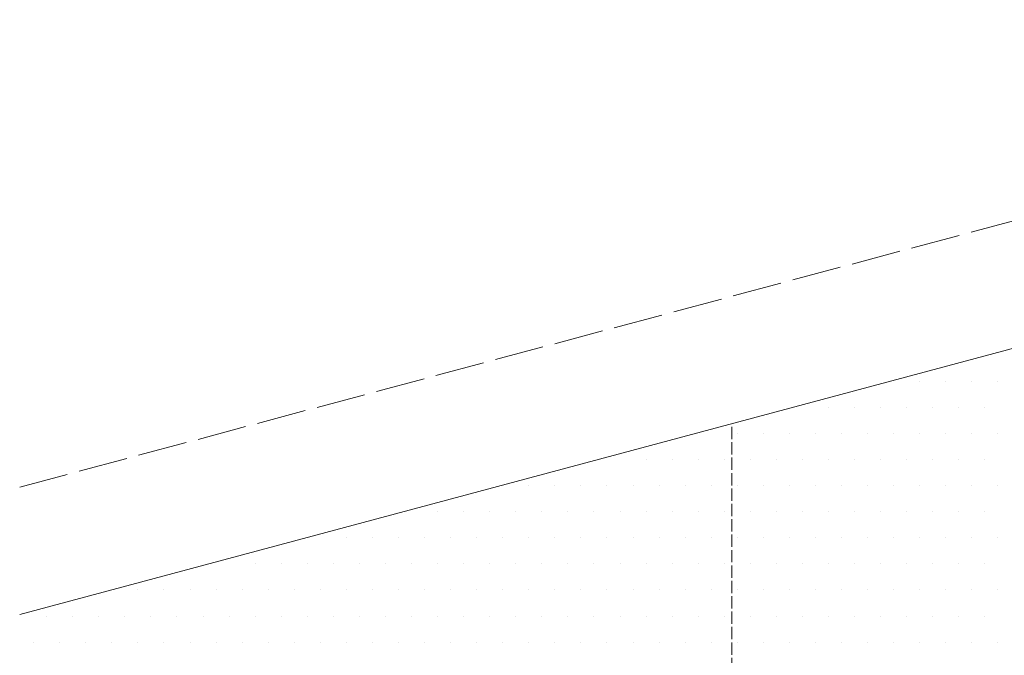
# Model space of a CAD drawing. Header units: millimetres. Extents: x 107252 to 132489, y 44218 to 60710.
# Tile 58 of 72: x 127254 to 127494, y 52336 to 52491. Entities that reach past the tile are written whole.
import ezdxf

# ---------------------------------------------------------------- set-up
doc = ezdxf.new("R2010")
doc.units = ezdxf.units.MM
doc.linetypes.add('ACAD_ISO02W100', pattern=[15, 12, -3])
doc.layers.add('linia', color=100, linetype='Continuous', lineweight=25)
doc.layers.add('przerywa', color=100, linetype='ACAD_ISO02W100', lineweight=5)

msp = doc.modelspace()

# ---------------------------------------------------------------- linework, layer by layer
at = {"layer": 'linia', "color": 18, "lineweight": 20, "true_color": 0x000000}
for p, q in [((127736.567, 52475.517), (127253.604, 52346.107)), ((127472.906, 52402.924), (127472.906, 52402.924)), ((127479.256, 52402.924), (127479.256, 52402.924)), ((127485.606, 52402.924), (127485.606, 52402.924)), ((127491.956, 52402.924), (127491.956, 52402.924)), ((127450.681, 52396.574), (127450.681, 52396.574)), ((127457.031, 52396.574), (127457.031, 52396.574)), ((127463.381, 52396.574), (127463.381, 52396.574)), ((127469.731, 52396.574), (127469.731, 52396.574)), ((127476.081, 52396.574), (127476.081, 52396.574)), ((127482.431, 52396.574), (127482.431, 52396.574)), ((127488.781, 52396.574), (127488.781, 52396.574)), ((127428.456, 52390.224), (127428.456, 52390.224)), ((127434.806, 52390.224), (127434.806, 52390.224)), ((127441.156, 52390.224), (127441.156, 52390.224)), ((127447.506, 52390.224), (127447.506, 52390.224)), ((127453.856, 52390.224), (127453.856, 52390.224)), ((127460.206, 52390.224), (127460.206, 52390.224)), ((127466.556, 52390.224), (127466.556, 52390.224)), ((127472.906, 52390.224), (127472.906, 52390.224)), ((127479.256, 52390.224), (127479.256, 52390.224)), ((127485.606, 52390.224), (127485.606, 52390.224)), ((127491.956, 52390.224), (127491.956, 52390.224)), ((127406.231, 52383.874), (127406.231, 52383.874)), ((127412.581, 52383.874), (127412.581, 52383.874)), ((127418.931, 52383.874), (127418.931, 52383.874)), ((127425.281, 52383.874), (127425.281, 52383.874)), ((127431.631, 52383.874), (127431.631, 52383.874)), ((127437.981, 52383.874), (127437.981, 52383.874)), ((127444.331, 52383.874), (127444.331, 52383.874)), ((127450.681, 52383.874), (127450.681, 52383.874)), ((127457.031, 52383.874), (127457.031, 52383.874)), ((127463.381, 52383.874), (127463.381, 52383.874)), ((127469.731, 52383.874), (127469.731, 52383.874)), ((127476.081, 52383.874), (127476.081, 52383.874)), ((127482.431, 52383.874), (127482.431, 52383.874)), ((127488.781, 52383.874), (127488.781, 52383.874)), ((127377.656, 52377.524), (127377.656, 52377.524)), ((127384.006, 52377.524), (127384.006, 52377.524)), ((127390.356, 52377.524), (127390.356, 52377.524)), ((127396.706, 52377.524), (127396.706, 52377.524)), ((127403.056, 52377.524), (127403.056, 52377.524)), ((127409.406, 52377.524), (127409.406, 52377.524)), ((127415.756, 52377.524), (127415.756, 52377.524)), ((127422.106, 52377.524), (127422.106, 52377.524)), ((127428.456, 52377.524), (127428.456, 52377.524)), ((127434.806, 52377.524), (127434.806, 52377.524)), ((127441.156, 52377.524), (127441.156, 52377.524)), ((127447.506, 52377.524), (127447.506, 52377.524)), ((127453.856, 52377.524), (127453.856, 52377.524)), ((127460.206, 52377.524), (127460.206, 52377.524)), ((127466.556, 52377.524), (127466.556, 52377.524)), ((127472.906, 52377.524), (127472.906, 52377.524)), ((127479.256, 52377.524), (127479.256, 52377.524)), ((127485.606, 52377.524), (127485.606, 52377.524)), ((127491.956, 52377.524), (127491.956, 52377.524)), ((127355.431, 52371.174), (127355.431, 52371.174)), ((127361.781, 52371.174), (127361.781, 52371.174)), ((127368.131, 52371.174), (127368.131, 52371.174)), ((127374.481, 52371.174), (127374.481, 52371.174)), ((127380.831, 52371.174), (127380.831, 52371.174)), ((127387.181, 52371.174), (127387.181, 52371.174)), ((127393.531, 52371.174), (127393.531, 52371.174)), ((127399.881, 52371.174), (127399.881, 52371.174)), ((127406.231, 52371.174), (127406.231, 52371.174)), ((127412.581, 52371.174), (127412.581, 52371.174)), ((127418.931, 52371.174), (127418.931, 52371.174)), ((127425.281, 52371.174), (127425.281, 52371.174)), ((127431.631, 52371.174), (127431.631, 52371.174)), ((127437.981, 52371.174), (127437.981, 52371.174)), ((127444.331, 52371.174), (127444.331, 52371.174)), ((127450.681, 52371.174), (127450.681, 52371.174)), ((127457.031, 52371.174), (127457.031, 52371.174)), ((127463.381, 52371.174), (127463.381, 52371.174)), ((127469.731, 52371.174), (127469.731, 52371.174)), ((127476.081, 52371.174), (127476.081, 52371.174)), ((127482.431, 52371.174), (127482.431, 52371.174)), ((127488.781, 52371.174), (127488.781, 52371.174)), ((127333.206, 52364.824), (127333.206, 52364.824)), ((127339.556, 52364.824), (127339.556, 52364.824)), ((127345.906, 52364.824), (127345.906, 52364.824)), ((127352.256, 52364.824), (127352.256, 52364.824)), ((127358.606, 52364.824), (127358.606, 52364.824)), ((127364.956, 52364.824), (127364.956, 52364.824)), ((127371.306, 52364.824), (127371.306, 52364.824)), ((127377.656, 52364.824), (127377.656, 52364.824)), ((127384.006, 52364.824), (127384.006, 52364.824)), ((127390.356, 52364.824), (127390.356, 52364.824)), ((127396.706, 52364.824), (127396.706, 52364.824)), ((127403.056, 52364.824), (127403.056, 52364.824)), ((127409.406, 52364.824), (127409.406, 52364.824)), ((127415.756, 52364.824), (127415.756, 52364.824)), ((127422.106, 52364.824), (127422.106, 52364.824)), ((127428.456, 52364.824), (127428.456, 52364.824)), ((127434.806, 52364.824), (127434.806, 52364.824)), ((127441.156, 52364.824), (127441.156, 52364.824)), ((127447.506, 52364.824), (127447.506, 52364.824)), ((127453.856, 52364.824), (127453.856, 52364.824)), ((127460.206, 52364.824), (127460.206, 52364.824)), ((127466.556, 52364.824), (127466.556, 52364.824)), ((127472.906, 52364.824), (127472.906, 52364.824)), ((127479.256, 52364.824), (127479.256, 52364.824)), ((127485.606, 52364.824), (127485.606, 52364.824)), ((127491.956, 52364.824), (127491.956, 52364.824)), ((127310.981, 52358.474), (127310.981, 52358.474)), ((127317.331, 52358.474), (127317.331, 52358.474)), ((127323.681, 52358.474), (127323.681, 52358.474)), ((127330.031, 52358.474), (127330.031, 52358.474)), ((127336.381, 52358.474), (127336.381, 52358.474)), ((127342.731, 52358.474), (127342.731, 52358.474)), ((127349.081, 52358.474), (127349.081, 52358.474)), ((127355.431, 52358.474), (127355.431, 52358.474)), ((127361.781, 52358.474), (127361.781, 52358.474)), ((127368.131, 52358.474), (127368.131, 52358.474)), ((127374.481, 52358.474), (127374.481, 52358.474)), ((127380.831, 52358.474), (127380.831, 52358.474)), ((127387.181, 52358.474), (127387.181, 52358.474)), ((127393.531, 52358.474), (127393.531, 52358.474)), ((127399.881, 52358.474), (127399.881, 52358.474)), ((127406.231, 52358.474), (127406.231, 52358.474)), ((127412.581, 52358.474), (127412.581, 52358.474)), ((127418.931, 52358.474), (127418.931, 52358.474)), ((127425.281, 52358.474), (127425.281, 52358.474)), ((127431.631, 52358.474), (127431.631, 52358.474)), ((127437.981, 52358.474), (127437.981, 52358.474)), ((127444.331, 52358.474), (127444.331, 52358.474)), ((127450.681, 52358.474), (127450.681, 52358.474)), ((127457.031, 52358.474), (127457.031, 52358.474)), ((127463.381, 52358.474), (127463.381, 52358.474)), ((127469.731, 52358.474), (127469.731, 52358.474)), ((127476.081, 52358.474), (127476.081, 52358.474)), ((127482.431, 52358.474), (127482.431, 52358.474)), ((127488.781, 52358.474), (127488.781, 52358.474)), ((127282.406, 52352.124), (127282.406, 52352.124)), ((127288.756, 52352.124), (127288.756, 52352.124)), ((127295.106, 52352.124), (127295.106, 52352.124)), ((127301.456, 52352.124), (127301.456, 52352.124)), ((127307.806, 52352.124), (127307.806, 52352.124)), ((127314.156, 52352.124), (127314.156, 52352.124)), ((127320.506, 52352.124), (127320.506, 52352.124)), ((127326.856, 52352.124), (127326.856, 52352.124)), ((127333.206, 52352.124), (127333.206, 52352.124)), ((127339.556, 52352.124), (127339.556, 52352.124)), ((127345.906, 52352.124), (127345.906, 52352.124)), ((127352.256, 52352.124), (127352.256, 52352.124)), ((127358.606, 52352.124), (127358.606, 52352.124)), ((127364.956, 52352.124), (127364.956, 52352.124)), ((127371.306, 52352.124), (127371.306, 52352.124)), ((127377.656, 52352.124), (127377.656, 52352.124)), ((127384.006, 52352.124), (127384.006, 52352.124)), ((127390.356, 52352.124), (127390.356, 52352.124)), ((127396.706, 52352.124), (127396.706, 52352.124)), ((127403.056, 52352.124), (127403.056, 52352.124)), ((127409.406, 52352.124), (127409.406, 52352.124)), ((127415.756, 52352.124), (127415.756, 52352.124)), ((127422.106, 52352.124), (127422.106, 52352.124)), ((127428.456, 52352.124), (127428.456, 52352.124)), ((127434.806, 52352.124), (127434.806, 52352.124)), ((127441.156, 52352.124), (127441.156, 52352.124)), ((127447.506, 52352.124), (127447.506, 52352.124)), ((127453.856, 52352.124), (127453.856, 52352.124)), ((127460.206, 52352.124), (127460.206, 52352.124)), ((127466.556, 52352.124), (127466.556, 52352.124)), ((127472.906, 52352.124), (127472.906, 52352.124)), ((127479.256, 52352.124), (127479.256, 52352.124)), ((127485.606, 52352.124), (127485.606, 52352.124)), ((127491.956, 52352.124), (127491.956, 52352.124)), ((127260.181, 52345.774), (127260.181, 52345.774)), ((127266.531, 52345.774), (127266.531, 52345.774)), ((127272.881, 52345.774), (127272.881, 52345.774)), ((127279.231, 52345.774), (127279.231, 52345.774)), ((127285.581, 52345.774), (127285.581, 52345.774)), ((127291.931, 52345.774), (127291.931, 52345.774)), ((127298.281, 52345.774), (127298.281, 52345.774)), ((127304.631, 52345.774), (127304.631, 52345.774)), ((127310.981, 52345.774), (127310.981, 52345.774)), ((127317.331, 52345.774), (127317.331, 52345.774)), ((127323.681, 52345.774), (127323.681, 52345.774)), ((127330.031, 52345.774), (127330.031, 52345.774)), ((127336.381, 52345.774), (127336.381, 52345.774)), ((127342.731, 52345.774), (127342.731, 52345.774)), ((127349.081, 52345.774), (127349.081, 52345.774)), ((127355.431, 52345.774), (127355.431, 52345.774)), ((127361.781, 52345.774), (127361.781, 52345.774)), ((127368.131, 52345.774), (127368.131, 52345.774)), ((127374.481, 52345.774), (127374.481, 52345.774)), ((127380.831, 52345.774), (127380.831, 52345.774)), ((127387.181, 52345.774), (127387.181, 52345.774)), ((127393.531, 52345.774), (127393.531, 52345.774)), ((127399.881, 52345.774), (127399.881, 52345.774)), ((127406.231, 52345.774), (127406.231, 52345.774)), ((127412.581, 52345.774), (127412.581, 52345.774)), ((127418.931, 52345.774), (127418.931, 52345.774)), ((127425.281, 52345.774), (127425.281, 52345.774)), ((127431.631, 52345.774), (127431.631, 52345.774)), ((127437.981, 52345.774), (127437.981, 52345.774)), ((127444.331, 52345.774), (127444.331, 52345.774)), ((127450.681, 52345.774), (127450.681, 52345.774)), ((127457.031, 52345.774), (127457.031, 52345.774)), ((127463.381, 52345.774), (127463.381, 52345.774)), ((127469.731, 52345.774), (127469.731, 52345.774)), ((127476.081, 52345.774), (127476.081, 52345.774)), ((127482.431, 52345.774), (127482.431, 52345.774)), ((127488.781, 52345.774), (127488.781, 52345.774)), ((127257.006, 52339.424), (127257.006, 52339.424)), ((127263.356, 52339.424), (127263.356, 52339.424)), ((127269.706, 52339.424), (127269.706, 52339.424)), ((127276.056, 52339.424), (127276.056, 52339.424)), ((127282.406, 52339.424), (127282.406, 52339.424)), ((127288.756, 52339.424), (127288.756, 52339.424)), ((127295.106, 52339.424), (127295.106, 52339.424)), ((127301.456, 52339.424), (127301.456, 52339.424)), ((127307.806, 52339.424), (127307.806, 52339.424)), ((127314.156, 52339.424), (127314.156, 52339.424)), ((127320.506, 52339.424), (127320.506, 52339.424)), ((127326.856, 52339.424), (127326.856, 52339.424)), ((127333.206, 52339.424), (127333.206, 52339.424)), ((127339.556, 52339.424), (127339.556, 52339.424)), ((127345.906, 52339.424), (127345.906, 52339.424)), ((127352.256, 52339.424), (127352.256, 52339.424)), ((127358.606, 52339.424), (127358.606, 52339.424)), ((127364.956, 52339.424), (127364.956, 52339.424)), ((127371.306, 52339.424), (127371.306, 52339.424)), ((127377.656, 52339.424), (127377.656, 52339.424)), ((127384.006, 52339.424), (127384.006, 52339.424)), ((127390.356, 52339.424), (127390.356, 52339.424)), ((127396.706, 52339.424), (127396.706, 52339.424)), ((127403.056, 52339.424), (127403.056, 52339.424)), ((127409.406, 52339.424), (127409.406, 52339.424)), ((127415.756, 52339.424), (127415.756, 52339.424)), ((127422.106, 52339.424), (127422.106, 52339.424)), ((127428.456, 52339.424), (127428.456, 52339.424)), ((127434.806, 52339.424), (127434.806, 52339.424)), ((127441.156, 52339.424), (127441.156, 52339.424)), ((127447.506, 52339.424), (127447.506, 52339.424)), ((127453.856, 52339.424), (127453.856, 52339.424)), ((127460.206, 52339.424), (127460.206, 52339.424)), ((127466.556, 52339.424), (127466.556, 52339.424)), ((127472.906, 52339.424), (127472.906, 52339.424)), ((127479.256, 52339.424), (127479.256, 52339.424)), ((127485.606, 52339.424), (127485.606, 52339.424)), ((127491.956, 52339.424), (127491.956, 52339.424))]:
    msp.add_line(p, q, dxfattribs=at)
at = {"layer": 'przerywa', "color": 18, "linetype": 'ACAD_ISO02W100', "lineweight": 20, "true_color": 0x000000}
msp.add_line((127195.649, 52361.637), (127678.612, 52491.046), dxfattribs=at)
at = {"layer": 'przerywa', "color": 18, "ltscale": 0.25, "true_color": 0x000000}
msp.add_line((127427.122, 51642.601), (127427.122, 52392.601), dxfattribs=at)

doc.saveas('drawing.dxf')
